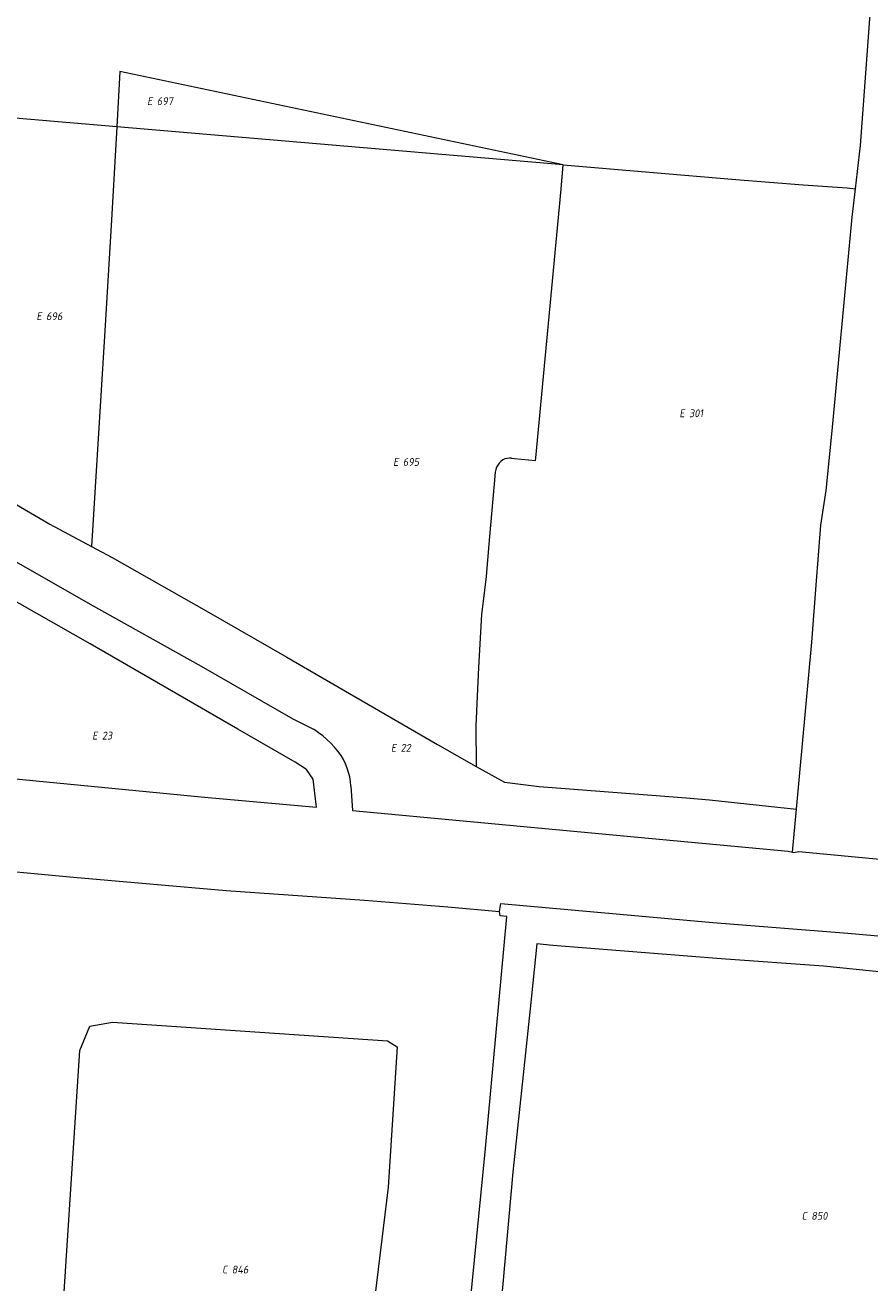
# Model space of a CAD drawing. Header units: metres. Extents: x 154658 to 157381, y 449781 to 452932.
# Tile 17 of 52: x 155801 to 155995, y 450931 to 451221. Entities that reach past the tile are written whole.
import ezdxf
from ezdxf.enums import TextEntityAlignment as Align
from ezdxf.lldxf.tags import DXFTag

# ---------------------------------------------------------------- set-up
doc = ezdxf.new("R2010")
doc.units = ezdxf.units.M
doc.layers.add('B-WE-KG-GRENS_PERCEEL-G', color=150, linetype='KG-PERCEEL', lineweight=18)
doc.layers.add('B-WE-KG-GRENS_PERCEEL-S', color=150, linetype='Continuous', lineweight=25)
doc.styles.add('NLCS-ISO', font='NLCS-ISO.ttf')
doc.styles.get("Standard").update_dxf_attribs({"font": 'verdana.ttf'})
tags = doc.linetypes.add('KG-PERCEEL', pattern='A,5.5,-2,["P",Standard,S=1.8,R=0,X=-0.5,Y=-0.9],-2,5.5,-2,[5,NLCS.SHX,S=0.75,R=0,X=0,Y=0],-2', length=19).pattern_tags.tags
tags[6] = DXFTag(74, 10)

# ---------------------------------------------------------------- blocks, each defined once
blk = doc.blocks.new('SKG-PERCEELNUMMER-SO')
at = {"style": 'NLCS-ISO', "oblique": 10, "flags": 1}
for tag, p in [('GEMEENTECODE', (0, 2.55)), ('PERCEELGROOTTE', (0, -2.45))]:
    blk.add_attdef(tag, text='', height=1.8, dxfattribs=at).set_placement(p, align=Align.MIDDLE_CENTER)
at = {"style": 'NLCS-ISO', "oblique": 10}
blk.add_attdef('SECTIE', text='', height=1.8, dxfattribs=at).set_placement((-0.5, 0), align=Align.MIDDLE_RIGHT)
blk.add_attdef('PERCEELNUMMER', text='', height=1.8, dxfattribs=at).set_placement((0.5, 0), align=Align.MIDDLE_LEFT)

msp = doc.modelspace()

# ---------------------------------------------------------------- linework, layer by layer
at = {"layer": 'B-WE-KG-GRENS_PERCEEL-G', "flags": 128}
for points in [[(155991.922, 451183.328), (155993.098, 451193.281), (155995.214, 451222.501), (155997.443, 451243.49), (155999.863, 451270.587), (156000.606, 451277.834)], [(155924.58, 451188.843), (155822.481, 451210.365), (155821.761, 451197.579)], [(155821.761, 451197.579), (155787.456, 451200.494)], [(155821.761, 451197.579), (155820.555, 451176.183)], [(155924.58, 451188.843), (155821.761, 451197.579)], [(155912.712, 451121.229), (155913.38, 451121.212), (155918.25, 451120.707), (155918.304, 451121.372), (155924.151, 451183.215), (155924.58, 451188.843)], [(155924.58, 451188.843), (155964.359, 451185.463), (155979.902, 451184.248), (155990.017, 451183.535), (155991.922, 451183.328)], [(155978.361, 451040.418), (155981.879, 451078.902), (155982.846, 451092.022), (155983.976, 451105.821), (155985.161, 451113.81), (155986.575, 451127.561), (155989.346, 451157.139), (155991.153, 451176.817), (155991.922, 451183.328)], [(155820.555, 451176.183), (155818.968, 451150.614), (155815.924, 451100.9)], [(155912.712, 451121.229), (155912.192, 451121.253), (155911.674, 451121.202), (155911.168, 451121.076), (155910.687, 451120.877)], [(155780.826, 451120.967), (155806.289, 451106.096), (155815.924, 451100.9)], [(155910.687, 451120.877), (155910.242, 451120.528), (155909.85, 451120.12), (155909.519, 451119.661), (155909.255, 451119.16), (155909.064, 451118.628), (155908.949, 451118.074)], [(155908.949, 451118.074), (155908.682, 451115.356), (155907.567, 451102.343), (155906.88, 451093.996), (155906.5, 451090.863), (155905.766, 451085.222), (155905.059, 451073.046), (155904.743, 451066.431), (155904.447, 451059.555), (155904.587, 451050.24)], [(155779.816, 451108.036), (155815.592, 451087.649), (155841.189, 451073.373), (155862.289, 451061.195), (155867.245, 451058.736)], [(155815.924, 451100.9), (155820.667, 451098.343), (155842.891, 451085.769), (155860.92, 451075.403), (155895.631, 451055.261), (155904.587, 451050.24)], [(155773.845, 451049.749), (155841.991, 451043.189), (155867.752, 451040.847), (155866.962, 451047.302), (155865.465, 451049.558), (155862.846, 451051.236), (155849.632, 451058.793), (155815.583, 451078.463), (155778.668, 451099.436)], [(155873.45, 451052.754), (155872.7, 451053.739), (155871.901, 451054.684), (155871.055, 451055.588), (155870.164, 451056.447), (155869.231, 451057.259), (155868.257, 451058.023), (155867.245, 451058.736)], [(155875.706, 451045.709), (155875.601, 451046.771), (155875.422, 451047.823), (155875.169, 451048.86), (155874.843, 451049.877), (155874.447, 451050.868), (155873.982, 451051.828), (155873.45, 451052.754)], [(155904.587, 451050.24), (155911.073, 451046.604), (155919.078, 451045.626), (155944.007, 451043.725), (155952.935, 451043), (155958.277, 451042.576), (155978.361, 451040.418)], [(155875.706, 451045.709), (155876.091, 451040.101), (155947.524, 451033.437), (155976.47, 451030.716), (155977.453, 451030.488)], [(155977.453, 451030.488), (155978.361, 451040.418)], [(155977.453, 451030.488), (155977.642, 451030.444), (155978.89, 451030.633), (156000.771, 451028.588)], [(155792.811, 451026.552), (155795.312, 451026.302), (155811.776, 451024.704), (155846.951, 451021.626), (155878.85, 451019.434), (155898.013, 451017.893), (155909.943, 451016.817)], [(155909.943, 451016.817), (155910.256, 451018.669), (155959.059, 451014.314), (155990.148, 451011.831), (156027.311, 451008.495), (156073.504, 451004.515), (156073.353, 451002.794)], [(155899.465, 450888.323), (155900.077, 450895.17), (155906.717, 450962.214), (155911.611, 451015.636), (155910.061, 451015.807), (155909.943, 451016.817)]]:
    msp.add_lwpolyline(points, dxfattribs=at)
for points in [[(156000.879, 450876.82), (156007.284, 450876.007), (156010.459, 450875.736), (156013.195, 450875.31), (156023.264, 450874.405), (156029.265, 450874.25), (156035.809, 450874.005), (156040.583, 450873.709), (156044.172, 450873.689), (156047.039, 450874.347), (156048.68, 450874.998), (156055.122, 450877.941), (156059.83, 450932.558), (156064.177, 450982.763), (156065.743, 450995.949), (156025.213, 451000.112), (155984.543, 451004.22), (155961.02, 451005.899), (155922.246, 451008.993), (155918.493, 451009.34), (155916.969, 450994.435), (155913.001, 450956.74), (155907.566, 450895.867), (155907.685, 450894.924), (155909.04, 450892.136), (155911.887, 450889.004), (155913.948, 450887.245), (155916.979, 450885.742), (155923.018, 450884.47), (155929.767, 450883.607), (155939.922, 450882.662), (155947.734, 450881.542), (155962.187, 450881.41)], [(155886.373, 450985.63), (155884.276, 450953.301), (155880.853, 450924.99), (155879.867, 450918.408), (155868.039, 450898.413), (155857.119, 450879.589), (155853.566, 450875.548), (155850.606, 450872.107), (155848.384, 450869.861), (155845.072, 450867.333), (155806.895, 450855.1), (155807.166, 450891.339), (155813.214, 450984.762), (155815.567, 450990.434), (155820.775, 450991.357), (155884.084, 450987.046)]]:
    msp.add_lwpolyline(points, close=True, dxfattribs=at)

# ---------------------------------------------------------------- block references
at = {"layer": 'B-WE-KG-GRENS_PERCEEL-S'}
for p, values in [((155830.487, 451203.518), {'PERCEELNUMMER': '697', 'SECTIE': 'E'}), ((155804.974, 451153.96), {'PERCEELNUMMER': '696', 'SECTIE': 'E'}), ((155953.106, 451131.602), {'PERCEELNUMMER': '301', 'SECTIE': 'E'}), ((155887.158, 451120.392), {'PERCEELNUMMER': '695', 'SECTIE': 'E'}), ((155817.824, 451057.341), {'PERCEELNUMMER': '23', 'SECTIE': 'E'}), ((155886.651, 451054.513), {'PERCEELNUMMER': '22', 'SECTIE': 'E'}), ((155981.266, 450946.705), {'PERCEELNUMMER': '850', 'SECTIE': 'C'}), ((155847.74, 450934.332), {'PERCEELNUMMER': '846', 'SECTIE': 'C'})]:
    msp.add_blockref('SKG-PERCEELNUMMER-SO', p, dxfattribs=at).add_auto_attribs(values)

doc.saveas('drawing.dxf')
